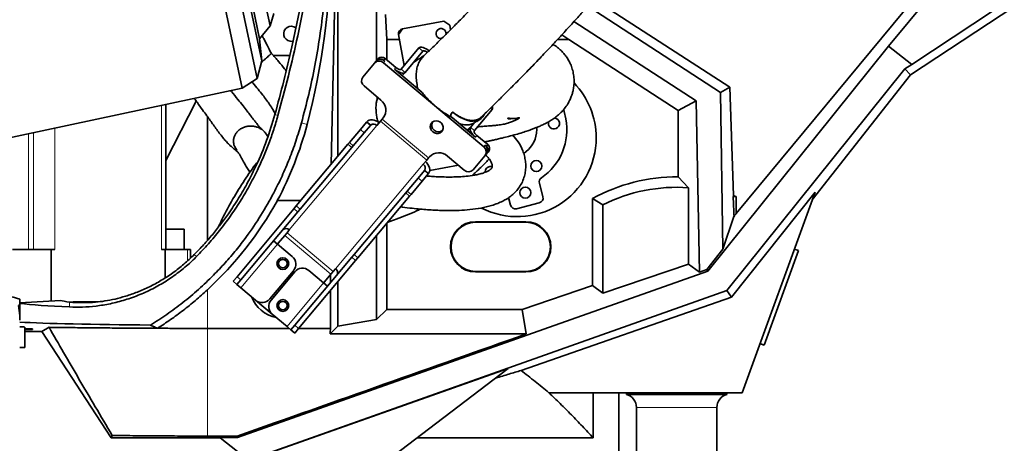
# Model space of a CAD drawing. Header units: millimetres. Extents: x 0 to 11920, y 0 to 8400.
# Tile 16 of 66: x 2032 to 2620, y 5241 to 5494. Entities that reach past the tile are written whole.
import ezdxf

# ---------------------------------------------------------------- set-up
doc = ezdxf.new("R2010")
doc.units = ezdxf.units.MM
doc.header["$LTSCALE"] = 20
doc.styles.add('SLDTEXTSTYLE0', font='TXT', dxfattribs={"width": 0.605})
doc.dimstyles.new('SLDDIMSTYLE1', dxfattribs={"dimtxt": 70, "dimasz": 70, "dimexe": 0, "dimexo": 0.0625, "dimgap": 17.5, "dimtad": 1, "dimdec": 0, "dimrnd": 1e-09, "dimzin": 12, "dimdsep": 46, "dimtxsty": 'SLDTEXTSTYLE0', "dimsah": 1, "dimcen": 0.09, "dimadec": 0, "dimazin": 3, "dimtfac": 1, "dimtofl": 0, "dimtmove": 0, "dimatfit": 3, "dimfxl": 1, "dimfrac": 2, "dimtolj": 1, "dimtzin": 12, "dimarcsym": 0})
doc.dimstyles.new('SLDDIMSTYLE2', dxfattribs={"dimtxt": 0.18, "dimasz": 70, "dimexe": 0, "dimexo": 0.0625, "dimgap": 0, "dimtad": 0, "dimtih": 1, "dimtoh": 1, "dimdec": 0, "dimrnd": 1e-09, "dimzin": 0, "dimdsep": 46, "dimtxsty": 'Standard', "dimsah": 1, "dimcen": 0.09, "dimadec": 0, "dimazin": 0, "dimtfac": 70, "dimtdec": 0, "dimtofl": 0, "dimtmove": 0, "dimatfit": 3, "dimfxl": 1, "dimfrac": 2, "dimtolj": 1, "dimtzin": 0, "dimarcsym": 0})

# ---------------------------------------------------------------- blocks, each defined once
blk = doc.blocks.new('_D_4')
at = {"color": 7, "linetype": 'Continuous', "lineweight": 0}
for p, q in [((2254.17, 7210.65), (1276, 7210.65)), ((1306, 7210.65), (1306, 4910.26)), ((1784.57, 4910.26), (1276, 4910.26))]:
    blk.add_line(p, q, dxfattribs=at)
at = {"color": 7, "linetype": 'Continuous', "lineweight": 18}
for points in [[(1306, 7210.65), (1296, 7140.65), (1316, 7140.65)], [(1306, 4910.26), (1316, 4980.26), (1296, 4980.26)]]:
    blk.add_solid(points, dxfattribs=at)
at = {"color": 7, "linetype": 'Continuous', "lineweight": 18, "insert": (1215.76, 5953.51), "char_height": 70, "attachment_point": 1, "rotation": 90, "style": 'SLDTEXTSTYLE0'}
blk.add_mtext('2300', dxfattribs=at)

msp = doc.modelspace()

# ---------------------------------------------------------------- linework, layer by layer
at = {"color": 7, "linetype": 'Continuous', "lineweight": 35}
for p, q in [((2094.25, 5785.42), (2164.94, 5452.85)), ((2104.86, 5783.74), (2173.96, 5458.71)), ((2111.63, 5775.39), (2176.74, 5469.09)), ((2115.74, 5762.73), (2175.35, 5482.33)), ((2124.56, 5758.24), (2181.57, 5490.02)), ((2614.83, 5565.35), (2459.69, 5378.22)), ((2619.67, 5561.33), (2550.54, 5477.95)), ((2674.78, 5534.41), (2563.61, 5460.83)), ((2662.92, 5532.16), (2564.48, 5467)), ((2218.03, 5407.44), (2220.16, 5507.94)), ((2222.08, 5506.02), (2222.08, 5412.26)), ((2374.91, 5505.99), (2455.85, 5453.39)), ((2245.07, 5502.15), (2245.07, 5469.23)), ((2450.29, 5450.24), (2371.23, 5501.84)), ((2181.57, 5490.02), (2183.75, 5497.36)), ((2251.16, 5481.87), (2250.37, 5496.85)), ((2175.35, 5482.33), (2181.57, 5490.02)), ((2260.67, 5488.28), (2258.27, 5484.79)), ((2260.67, 5488.28), (2285.25, 5492.84)), ((2288.75, 5490.43), (2285.25, 5492.84)), ((2288.75, 5490.43), (2289.25, 5487.72)), ((2362.89, 5492.56), (2435.79, 5445.35)), ((2176.74, 5469.09), (2175.35, 5482.33)), ((2251.16, 5481.87), (2251.16, 5469.81)), ((2258.81, 5481.87), (2251.16, 5481.87)), ((2261.67, 5466.45), (2258.27, 5484.79)), ((2359.76, 5481.87), (2353.05, 5481.87)), ((2355.68, 5484.7), (2359.76, 5481.87)), ((2424.97, 5439.48), (2359.76, 5481.87)), ((2270.39, 5476.84), (2259.8, 5464.21)), ((2550.54, 5477.95), (2442.83, 5343.74)), ((2550.54, 5477.95), (2564.48, 5467)), ((2193.32, 5472.31), (2183.37, 5472.4)), ((2245.31, 5469.51), (2246.13, 5470.48)), ((2256.68, 5465.17), (2250.17, 5470.64)), ((2272.69, 5474.91), (2262.09, 5462.29)), ((2173.96, 5458.71), (2176.74, 5469.09)), ((2176.79, 5468.56), (2176.53, 5468.32)), ((2236.92, 5459.51), (2243.91, 5467.84)), ((2243.91, 5467.84), (2244.73, 5468.82)), ((2245.31, 5469.51), (2244.73, 5468.82)), ((2279.7, 5442.55), (2249.31, 5468.05)), ((2250.12, 5469.02), (2249.36, 5469.66)), ((2272.14, 5450.55), (2255.87, 5464.2)), ((2560.38, 5464.34), (2454.2, 5332.13)), ((2564.48, 5467), (2560.38, 5464.34)), ((2563.61, 5460.83), (2560.38, 5464.34)), ((2164.94, 5452.85), (2173.96, 5458.71)), ((2262.09, 5462.29), (2260.46, 5460.34)), ((2563.61, 5460.83), (2505.03, 5386.29)), ((1945.18, 5406.14), (2164.94, 5452.85)), ((2237.66, 5454.17), (2247.62, 5445.81)), ((2450.29, 5450.24), (2455.85, 5453.39)), ((2455.85, 5453.39), (2458.1, 5388.85)), ((2451.72, 5356.86), (2450.29, 5450.24)), ((2119.39, 5409.67), (2137.5, 5445.16)), ((2119.39, 5356.76), (2119.39, 5443.17)), ((2281.11, 5441.36), (2279.7, 5442.55)), ((2309.06, 5417.91), (2281.11, 5441.36)), ((2435.79, 5445.35), (2424.97, 5439.48)), ((2435.79, 5445.35), (2437.79, 5343.21)), ((2144.17, 5435.95), (2144.17, 5362.1)), ((2247.44, 5433.15), (2248.53, 5434.46)), ((2248.53, 5434.46), (2249.08, 5435.11)), ((2290.26, 5435.34), (2289.51, 5435.75)), ((2304.13, 5423.71), (2290.26, 5435.34)), ((2303.46, 5427.58), (2314.06, 5440.2)), ((2424.97, 5439.48), (2424.97, 5399.95)), ((2235.45, 5428.2), (2239.16, 5432.62)), ((2241.46, 5430.69), (2237.75, 5426.27)), ((2239.16, 5432.62), (2239.34, 5432.84)), ((2241.46, 5430.69), (2241.64, 5430.91)), ((2247.44, 5433.15), (2245.3, 5430.61)), ((2299.26, 5427.79), (2301.47, 5429.89)), ((2301.16, 5429.5), (2299.53, 5427.56)), ((2301.16, 5429.5), (2303.64, 5432.46)), ((2304.91, 5433.12), (2303.64, 5432.46)), ((2304.94, 5433.07), (2306.89, 5434.33)), ((2180.25, 5424.04), (2179.47, 5425.2)), ((2228.9, 5420.39), (2235.45, 5428.2)), ((2231.2, 5418.46), (2237.75, 5426.27)), ((2300.22, 5428.52), (2300.23, 5428.5)), ((2311.46, 5419.21), (2304.94, 5424.68)), ((2161.73, 5415.81), (2160.25, 5418.3)), ((2197.2, 5382.62), (2228.06, 5419.4)), ((2199.5, 5380.69), (2230.36, 5417.47)), ((2228.06, 5419.4), (2228.9, 5420.39)), ((2231.2, 5418.46), (2230.36, 5417.47)), ((2310.64, 5418.24), (2309.87, 5418.88)), ((2276.11, 5411.32), (2275.01, 5410.01)), ((2276.66, 5411.97), (2276.11, 5411.32)), ((2287.45, 5412.38), (2297.41, 5404.03)), ((2302.8, 5404.23), (2309.79, 5412.56)), ((2310.61, 5413.54), (2309.79, 5412.56)), ((2311.19, 5414.23), (2310.61, 5413.54)), ((2312.01, 5415.2), (2311.19, 5414.23)), ((2272.88, 5407.46), (2275.01, 5410.01)), ((2293.9, 5406.97), (2276.84, 5403.81)), ((2263.37, 5391.47), (2269.92, 5399.28)), ((2269.92, 5399.28), (2273.63, 5403.7)), ((2275.93, 5401.77), (2272.22, 5397.35)), ((2273.63, 5403.7), (2273.81, 5403.91)), ((2275.93, 5401.77), (2276.11, 5401.98)), ((2309.87, 5403.28), (2309.84, 5402.73)), ((2431.16, 5393.52), (2424.97, 5399.95)), ((2265.67, 5389.54), (2272.22, 5397.35)), ((2344.36, 5388.16), (2342.29, 5396.19)), ((2431.16, 5347.97), (2431.16, 5393.52)), ((2231.67, 5353.69), (2262.54, 5390.47)), ((2233.97, 5351.76), (2264.83, 5388.54)), ((2262.54, 5390.47), (2263.37, 5391.47)), ((2265.67, 5389.54), (2264.83, 5388.54)), ((2323.86, 5387.58), (2325, 5383.15)), ((2456.96, 5328.31), (2506.72, 5390.92)), ((2457.92, 5388.26), (2459.69, 5388.26)), ((2459.69, 5388.26), (2459.69, 5378.22)), ((2506.72, 5390.92), (2463.17, 5271.26)), ((2185.89, 5385.81), (2199.88, 5385.81)), ((2195.82, 5380.97), (2197.2, 5382.62)), ((2328.66, 5381), (2342.21, 5384.51)), ((2380.16, 5383.33), (2373.97, 5387.06)), ((2373.97, 5335.14), (2373.97, 5387.06)), ((2380.16, 5383.33), (2380.16, 5330.7)), ((2161.83, 5340.47), (2195.82, 5380.97)), ((2164.13, 5338.54), (2198.12, 5379.04)), ((2199.5, 5380.69), (2198.12, 5379.04)), ((2458.38, 5376.39), (2451.72, 5356.86)), ((2251.16, 5372.25), (2251.16, 5320.95)), ((2334.17, 5373.26), (2304.17, 5373.26)), ((2334.17, 5372.89), (2304.17, 5372.89)), ((2119.39, 5368.76), (2121.29, 5368.76)), ((2121.29, 5368.76), (2130.29, 5368.76)), ((2130.29, 5356.76), (2130.29, 5368.76)), ((2186.49, 5360.52), (2190.3, 5365.06)), ((2190.3, 5365.06), (2191.67, 5366.69)), ((2193.03, 5368.31), (2191.67, 5366.69)), ((2245.07, 5364.99), (2245.07, 5314.86)), ((2185.96, 5359.89), (2183.66, 5361.81)), ((2185.96, 5359.89), (2194.77, 5352.49)), ((2027.79, 5356.76), (2050.99, 5356.76)), ((2050.99, 5356.76), (2050.99, 5325.91)), ((2050.99, 5356.76), (2053.11, 5356.76)), ((2116.75, 5356.76), (2118.87, 5356.76)), ((2118.87, 5356.76), (2118.87, 5339.73)), ((2118.87, 5356.76), (2132.27, 5356.76)), ((2132.27, 5356.76), (2134.01, 5356.76)), ((2134.01, 5351.51), (2134.01, 5356.76)), ((2230.29, 5352.05), (2231.67, 5353.69)), ((2451.72, 5356.86), (2442.13, 5344.76)), ((2496.84, 5356.06), (2476.31, 5299.68)), ((2496.84, 5356.06), (2494.36, 5356.97)), ((2196.3, 5311.54), (2230.29, 5352.05)), ((2198.6, 5309.61), (2232.59, 5350.12)), ((2233.97, 5351.76), (2232.59, 5350.12)), ((2380.16, 5330.7), (2431.16, 5347.97)), ((2437.79, 5343.21), (2431.16, 5347.97)), ((2159.51, 5337.7), (2161.83, 5340.47)), ((2162.17, 5244.52), (2442.83, 5343.74)), ((2195.51, 5344.04), (2181.37, 5327.19)), ((2196.28, 5343.4), (2182.13, 5326.55)), ((2213.54, 5336.75), (2204.73, 5344.14)), ((2217.88, 5341.92), (2214.07, 5337.38)), ((2217.57, 5336.89), (2217.57, 5341.56)), ((2219.25, 5343.55), (2217.88, 5341.92)), ((2219.25, 5343.55), (2220.61, 5345.17)), ((2304.17, 5343.62), (2334.17, 5343.62)), ((2304.17, 5343.26), (2334.17, 5343.26)), ((2437.79, 5343.21), (2442.13, 5344.76)), ((2442.83, 5343.74), (2442.13, 5344.76)), ((2161.81, 5335.77), (2159.51, 5337.7)), ((2164.13, 5338.54), (2161.81, 5335.77)), ((2161.81, 5335.77), (2164.11, 5333.84)), ((2215.84, 5334.82), (2213.54, 5336.75)), ((2222.08, 5337.59), (2222.08, 5310.99)), ((2373.97, 5335.14), (2332.05, 5320.95)), ((2380.16, 5330.7), (2373.97, 5335.14)), ((2172.92, 5326.45), (2164.11, 5333.84)), ((2454.2, 5332.13), (2168.71, 5231.11)), ((2217.57, 5309.63), (2217.57, 5332.22)), ((2456.96, 5328.31), (2454.2, 5332.13)), ((2032.17, 5327.12), (2027.6, 5328.39)), ((2032.17, 5323.64), (2031.47, 5323.31)), ((2031.47, 5323.31), (2032.17, 5317.41)), ((2032.17, 5323.64), (2032.17, 5327.12)), ((2056.46, 5326.2), (2032.17, 5324.92)), ((2032.17, 5323.64), (2032.17, 5317.41)), ((2064.14, 5325.47), (2061.95, 5325.34)), ((2078.94, 5325.47), (2064.14, 5325.47)), ((2182.87, 5318.09), (2172.92, 5326.45)), ((2331.29, 5284.47), (2456.96, 5328.31)), ((2032.17, 5314.62), (2032.17, 5317.41)), ((2182.87, 5318.09), (2191.68, 5310.7)), ((2251.16, 5320.95), (2245.07, 5314.86)), ((2332.05, 5320.95), (2251.16, 5320.95)), ((2332.05, 5320.95), (2334.45, 5306.35)), ((2193.98, 5308.77), (2196.3, 5311.54)), ((2245.07, 5314.86), (2222.08, 5310.99)), ((2035.17, 5309.28), (2035.17, 5310.3)), ((2039.89, 5309.28), (2035.17, 5309.28)), ((2035.17, 5309.02), (2035.17, 5309.28)), ((2035.17, 5307.84), (2035.17, 5309.02)), ((2039.74, 5309.02), (2035.17, 5309.02)), ((2035.17, 5307.84), (2035.17, 5298.26)), ((2035.17, 5307.84), (2045.47, 5307.84)), ((2045.47, 5307.84), (2049.7, 5310.28)), ((2086.66, 5244.42), (2045.47, 5307.84)), ((2144.17, 5309.63), (2192.96, 5309.63)), ((2191.68, 5310.7), (2193.98, 5308.77)), ((2196.28, 5306.84), (2193.98, 5308.77)), ((2198.6, 5309.61), (2196.28, 5306.84)), ((2198.62, 5309.63), (2217.57, 5309.63)), ((2222.08, 5310.99), (2217.43, 5306.35)), ((2334.45, 5306.35), (2217.43, 5306.35)), ((2473.84, 5300.58), (2476.31, 5299.68)), ((2032.17, 5298.26), (2035.17, 5298.26)), ((2323.6, 5285.69), (2167.38, 5230.4)), ((2208.59, 5198.26), (2323.6, 5285.69)), ((2374.32, 5271.26), (2347.9, 5271.26)), ((2374.32, 5244.33), (2374.32, 5271.26)), ((2463.17, 5271.26), (2374.32, 5271.26)), ((2389.67, 5271.26), (2389.67, 5198.26)), ((2394.22, 5271.26), (2394.22, 5270.26)), ((2454.12, 5270.26), (2394.22, 5270.26)), ((2454.12, 5270.26), (2454.12, 5271.26)), ((2400.17, 5262.52), (2400.17, 5195.26)), ((2448.17, 5195.26), (2448.17, 5262.52)), ((2087.4, 5245.79), (2086.66, 5244.42)), ((2086.66, 5244.42), (2151.77, 5244.42)), ((2162.02, 5245.43), (2144.17, 5245.43)), ((2151.77, 5244.42), (2162.17, 5244.52)), ((2151.77, 5244.42), (2168.71, 5231.11)), ((2162.02, 5245.43), (2162.17, 5244.52)), ((2374.32, 5244.33), (2269.19, 5244.33))]:
    msp.add_line(p, q, dxfattribs=at)
at = {"color": 8, "linetype": 'Continuous', "lineweight": 18}
for p, q in [((2272.69, 5474.91), (2270.39, 5476.84)), ((2250.17, 5470.64), (2249.36, 5469.66)), ((2250.12, 5469.02), (2249.31, 5468.05)), ((2255.87, 5464.2), (2256.68, 5465.17)), ((2259.8, 5464.21), (2262.09, 5462.29)), ((2116.75, 5442.61), (2116.75, 5356.76)), ((2314.06, 5440.2), (2313.09, 5441.01)), ((2186.26, 5436.57), (2184.44, 5437.09)), ((2276.11, 5411.32), (2248.53, 5434.46)), ((2053.11, 5429.08), (2053.11, 5356.76)), ((2193.03, 5368.31), (2245.3, 5430.61)), ((2200.27, 5432.16), (2203.65, 5431.2)), ((2239.16, 5432.62), (2241.46, 5430.69)), ((2241.64, 5430.91), (2239.34, 5432.84)), ((2275.01, 5410.01), (2247.44, 5433.15)), ((2301.16, 5429.5), (2303.46, 5427.58)), ((2037.44, 5356.76), (2037.44, 5425.75)), ((2040.38, 5426.38), (2040.38, 5356.76)), ((2237.75, 5426.27), (2235.45, 5428.2)), ((2304.94, 5424.68), (2304.13, 5423.71)), ((2230.36, 5417.47), (2228.06, 5419.4)), ((2228.9, 5420.39), (2231.2, 5418.46)), ((2309.06, 5417.91), (2309.87, 5418.88)), ((2310.64, 5418.24), (2311.46, 5419.21)), ((2272.88, 5407.46), (2220.61, 5345.17)), ((2272.22, 5397.35), (2269.92, 5399.28)), ((2273.63, 5403.7), (2275.93, 5401.77)), ((2273.81, 5403.91), (2276.11, 5401.98)), ((2264.83, 5388.54), (2262.54, 5390.47)), ((2263.37, 5391.47), (2265.67, 5389.54)), ((2197.2, 5382.62), (2199.5, 5380.69)), ((2198.12, 5379.04), (2195.82, 5380.97)), ((2304.17, 5372.89), (2304.17, 5373.26)), ((2334.17, 5372.89), (2334.17, 5373.26)), ((2217.88, 5341.92), (2190.3, 5365.06)), ((2219.25, 5343.55), (2191.67, 5366.69)), ((2164.11, 5333.84), (2185.96, 5359.89)), ((2132.27, 5356.76), (2132.27, 5349.9)), ((2137.64, 5352.43), (2136.37, 5353.69)), ((2231.67, 5353.69), (2233.97, 5351.76)), ((2232.59, 5350.12), (2230.29, 5352.05)), ((2161.83, 5340.47), (2164.13, 5338.54)), ((2304.17, 5343.62), (2304.17, 5343.26)), ((2334.17, 5343.62), (2334.17, 5343.26)), ((2213.54, 5336.75), (2191.68, 5310.7)), ((2144.17, 5332.61), (2144.17, 5309.63)), ((2061.87, 5322.4), (2061.87, 5325.35)), ((2196.3, 5311.54), (2198.6, 5309.61)), ((2144.17, 5245.43), (2144.17, 5309.63)), ((2448.17, 5262.52), (2400.17, 5262.52))]:
    msp.add_line(p, q, dxfattribs=at)
at = {"color": 7, "linetype": 'Continuous', "lineweight": 35, "flags": 128}
for points in [[(2276.62, 5474.93), (2275.69, 5475.64), (2274.73, 5476.25), (2273.79, 5476.74), (2272.89, 5477.08), (2272.07, 5477.27), (2271.36, 5477.29), (2270.8, 5477.15), (2270.39, 5476.84)], [(2275.48, 5474.21), (2275.34, 5474.31), (2274.86, 5474.62), (2274.39, 5474.86), (2273.94, 5475.03), (2273.53, 5475.13), (2273.18, 5475.14), (2272.89, 5475.06), (2272.69, 5474.91)], [(2262.09, 5462.29), (2261.69, 5461.98), (2261.12, 5461.84), (2260.41, 5461.86), (2259.6, 5462.04), (2258.7, 5462.39), (2257.75, 5462.87), (2256.8, 5463.49), (2255.87, 5464.2)], [(2259.8, 5464.21), (2259.59, 5464.06), (2259.31, 5463.99), (2258.96, 5464), (2258.55, 5464.09), (2258.1, 5464.26), (2257.62, 5464.51), (2257.15, 5464.81), (2256.68, 5465.17)], [(2309.62, 5437.52), (2309.51, 5437.3), (2308.59, 5435.87), (2307.43, 5434.72), (2306.07, 5433.87), (2304.52, 5433.35), (2302.8, 5433.15), (2300.95, 5433.29), (2298.98, 5433.75), (2296.92, 5434.53), (2294.81, 5435.62), (2292.68, 5437), (2290.56, 5438.66)], [(2358.08, 5434.63), (2357.1, 5438.88), (2356.77, 5440.01)], [(2246.66, 5432.23), (2245.72, 5432.92), (2244.7, 5433.46), (2243.65, 5433.83), (2242.62, 5434.01), (2241.63, 5433.99), (2240.73, 5433.79), (2239.96, 5433.4), (2239.34, 5432.84)], [(2278.69, 5426.83), (2279.69, 5426.2), (2280.82, 5425.87), (2281.96, 5425.87), (2283.02, 5426.2), (2283.9, 5426.84), (2284.52, 5427.72), (2284.84, 5428.77), (2284.81, 5429.9), (2284.45, 5431), (2283.78, 5431.97), (2282.87, 5432.74), (2281.79, 5433.23), (2280.64, 5433.4), (2279.53, 5433.23), (2278.55, 5432.74), (2277.79, 5431.97), (2277.31, 5430.99), (2277.17, 5429.89), (2277.37, 5428.76), (2277.89, 5427.72), (2278.69, 5426.83)], [(2300.11, 5428.24), (2300.22, 5428.47), (2300.25, 5428.7)], [(2304.13, 5423.71), (2303.26, 5424.49), (2302.49, 5425.33), (2301.85, 5426.18), (2301.36, 5427), (2301.03, 5427.78), (2300.89, 5428.47), (2300.93, 5429.05), (2301.16, 5429.5)], [(2340.52, 5426.04), (2340.66, 5428.52), (2340.63, 5429.39)], [(2304.94, 5424.68), (2304.51, 5425.07), (2304.13, 5425.49), (2303.8, 5425.91), (2303.56, 5426.32), (2303.4, 5426.71), (2303.32, 5427.06), (2303.35, 5427.35), (2303.46, 5427.58)], [(2276.11, 5401.98), (2276.56, 5402.69), (2276.81, 5403.52), (2276.85, 5404.44), (2276.69, 5405.41), (2276.34, 5406.4), (2275.79, 5407.37), (2275.09, 5408.27), (2274.24, 5409.09)]]:
    msp.add_lwpolyline(points, dxfattribs=at)
at = {"color": 7, "linetype": 'Continuous', "lineweight": 35}
for centre, radius in [((2340.41, 5406.44), 3.3), ((2333.84, 5390.61), 3.3), ((2189.17, 5348.26), 3.5), ((2189.17, 5348.26), 2.5), ((2189.17, 5323.26), 3.5), ((2189.17, 5323.26), 2.5)]:
    msp.add_circle(centre, radius, dxfattribs=at)
for centre, radius, start, end in [((2194.17, 5485.26), 4.5, 52.28075, 261.45901), ((2261.22, 5485.33), 3, 100.5, 190.5), ((2283.58, 5485.41), 3, 352.32665, 280.5), ((2194.17, 5485.26), 4.5, 261.45901, 284.60107), ((2247.53, 5466.21), 3.83, 47.32466, 137.04786), ((2247.41, 5467.55), 2.87, 47.32466, 137.04786), ((2248.23, 5468.53), 2.87, 47.32466, 137.04786), ((2246.71, 5465.24), 3.83, 47.32466, 137.04786), ((2239.98, 5457.21), 3.83, 142.95214, 232.67534), ((2329.17, 5423.26), 47, 0, 44.0932), ((2242.97, 5439.72), 7.65, 322.95214, 52.67534), ((2312.35, 5441.2), 1.98, 329.64157, 22.09323), ((2323.67, 5428.26), 35, 304.50519, 10.5), ((2350.93, 5431.85), 3.3, 292.5, 84.48127), ((2243.31, 5428.81), 2.68, 41.95053, 128.57825), ((2282.06, 5430.85), 4.06, 154.08467, 305.91533), ((2350.93, 5431.85), 3.3, 161.38352, 292.5), ((2329.17, 5423.26), 47, 242.92278, 0), ((2323.67, 5428.26), 17, 302.82054, 352.5), ((2306.74, 5414.87), 3.83, 322.95214, 52.67534), ((2307.55, 5415.84), 3.83, 322.95214, 52.67534), ((2308.9, 5415.96), 2.87, 322.95214, 52.67534), ((2309.72, 5416.93), 2.87, 322.95214, 52.67534), ((2282.26, 5406.76), 7.65, 47.32466, 137.04786), ((2271.46, 5405.19), 2.68, 331.42175, 58.04947), ((2313.14, 5402.85), 3.3, 73.09075, 172.5), ((2300, 5406.84), 3.83, 227.32466, 317.04786), ((2345.19, 5396.94), 3, 124.50519, 194.5), ((2424.17, 5295.76), 104.19, 89.55593, 118.79835), ((2424.17, 5295.76), 98.01, 85.9093, 116.6813), ((2341.46, 5387.41), 3, 284.5, 14.5), ((2464.26, 5386.58), 6.57, 159.77158, 165.19733), ((2424.17, 5295.76), 99.08, 68.99233, 69.97004), ((1998.55, 5489.79), 214.27, 312.81294, 330.9683), ((2327.91, 5383.91), 3, 194.5, 284.5), ((2304.17, 5358.26), 15, 90, 270), ((2304.17, 5358.26), 14.63, 90, 270), ((2334.17, 5358.26), 15, 270, 90), ((2334.17, 5358.26), 14.63, 270, 90), ((2191.04, 5366.52), 2.68, 41.95053, 128.57825), ((2188.03, 5359.24), 2, 140, 164.4698), ((2190.91, 5347.9), 6, 320, 50), ((2200.87, 5339.54), 6, 50, 140), ((2219.19, 5342.9), 2.68, 331.42175, 58.04947), ((2212.54, 5338.67), 2, 295.5302, 320), ((2189.17, 5335.76), 20, 201.49528, 258.50472), ((2176.77, 5331.04), 6, 230, 320), ((2186.73, 5322.69), 6, 140, 230), ((2012.17, 5325.26), 32, 329.51353, 330.0561), ((2392.17, 5262.52), 8, 0, 75.15233), ((2456.17, 5262.52), 8, 104.84767, 180)]:
    msp.add_arc(centre, radius, start, end, dxfattribs=at)
for centre, major_axis, ratio, start_param, end_param in [((1795.67, 5538.82), (0, 422.03), 0.999776, 4.454533, 4.708781), ((1998.55, 5485.3), (0, 212.16), 0.999776, 4.224301, 4.454533), ((2424.17, 6380.97), (-37.95, 1089.67), 0.001824, 2.716478, 2.743704), ((2424.17, 5336.48), (37.97, 45.92), 0.033394, 5.792599, 5.879621), ((2144.17, 5327.26), (124, 0), 0.052408, 3.585161, 3.986696), ((2144.17, 5327.26), (90, 0), 0.052408, 3.368113, 3.558445), ((2144.17, 5314.76), (124, 0), 0.026186, 3.585161, 4.434832), ((2003.67, 5310.3), (31.5, 0), 0.026186, 0, 0.439976), ((151.01, 4614.34), (3243.7, 1094.92), 0.016761, 5.37543, 5.445156), ((2261.99, 4614.34), (0, 1096.27), 0.052408, 0.883783, 0.887644)]:
    msp.add_ellipse(centre, major_axis=major_axis, ratio=ratio, start_param=start_param, end_param=end_param, dxfattribs=at)
for points, knots in [([(2495.93, 5767), (2494.85, 5765.03), (2491.18, 5758.35), (2484.85, 5747.33), (2477.1, 5734.01), (2469.5, 5721.19), (2462.06, 5708.83), (2454.37, 5696.25), (2446.44, 5683.49), (2438.26, 5670.61), (2430.25, 5658.34), (2422.35, 5646.62), (2414.53, 5635.47), (2406.86, 5624.93), (2399.49, 5615.1), (2392.48, 5605.96), (2385.88, 5597.5), (2379.76, 5589.72), (2374.2, 5582.75), (2369.3, 5576.68), (2365.13, 5571.57), (2361.69, 5567.39), (2359.16, 5564.34), (2357.42, 5562.26), (2356.3, 5560.92), (2355.21, 5559.63), (2353.88, 5558.06), (2352.08, 5555.93), (2349.7, 5553.14), (2346.66, 5549.61), (2342.89, 5545.26), (2338.38, 5540.11), (2333.12, 5534.18), (2327.11, 5527.51), (2321, 5520.83), (2314.9, 5514.26), (2308.92, 5507.91), (2302.52, 5501.21), (2296.2, 5494.72), (2290, 5488.45), (2283.98, 5482.46), (2278.21, 5476.8), (2274.54, 5473.28), (2272.9, 5471.7)], [0, 0, 0, 0, 0.01764, 0.059851, 0.10124, 0.141698, 0.181075, 0.219228, 0.262454, 0.303667, 0.3428, 0.379862, 0.415613, 0.449339, 0.481044, 0.510704, 0.538301, 0.563875, 0.587047, 0.606991, 0.62389, 0.637785, 0.648703, 0.654335, 0.658653, 0.66218, 0.66736, 0.674502, 0.683718, 0.695715, 0.710617, 0.72843, 0.749174, 0.772888, 0.799644, 0.821789, 0.845805, 0.871811, 0.899962, 0.92416, 0.949979, 0.977565, 1, 1, 1, 1]), ([(2307.51, 5435.63), (2309.16, 5437.21), (2312.9, 5440.81), (2318.82, 5446.61), (2325.06, 5452.81), (2331.5, 5459.31), (2338.08, 5466.06), (2344.76, 5473.04), (2351.01, 5479.66), (2357.06, 5486.18), (2362.88, 5492.53), (2368.4, 5498.65), (2373.36, 5504.21), (2377.74, 5509.19), (2381.55, 5513.56), (2384.8, 5517.32), (2387.6, 5520.58), (2389.95, 5523.33), (2391.88, 5525.59), (2393.29, 5527.26), (2394.44, 5528.62), (2395.61, 5530.01), (2397.41, 5532.14), (2400.04, 5535.29), (2403.65, 5539.63), (2408.02, 5544.95), (2413.15, 5551.27), (2418.96, 5558.53), (2425.29, 5566.62), (2432.01, 5575.39), (2439.05, 5584.8), (2446.39, 5594.79), (2454.06, 5605.38), (2462.1, 5616.58), (2470.57, 5628.51), (2479.44, 5641.29), (2488.64, 5654.96), (2498.06, 5669.56), (2507.55, 5685.02), (2517, 5701.32), (2526.3, 5718.46), (2534.14, 5733.79), (2538.68, 5743.43), (2540.41, 5747.07)], [0, 0, 0, 0, 0.021371, 0.048489, 0.073929, 0.097822, 0.12568, 0.151466, 0.175311, 0.197316, 0.220306, 0.241071, 0.25967, 0.276141, 0.290505, 0.302773, 0.312948, 0.322259, 0.3295, 0.334818, 0.338407, 0.342628, 0.348177, 0.358999, 0.372836, 0.389708, 0.409639, 0.43273, 0.458139, 0.485444, 0.514705, 0.546001, 0.578764, 0.613548, 0.650346, 0.689143, 0.730764, 0.774407, 0.820038, 0.867625, 0.917153, 0.968622, 1, 1, 1, 1]), ([(2200.27, 5432.16), (2201.77, 5437.81), (2204.77, 5449.11), (2208.37, 5466.29), (2211.36, 5483.73), (2213.61, 5501.43), (2215.19, 5519.35), (2215.62, 5531.34), (2215.84, 5537.34)], [0, 0, 0, 0, 0.165124, 0.330319, 0.495431, 0.663594, 0.831851, 1, 1, 1, 1]), ([(2204.21, 5527.65), (2203.09, 5520.88), (2200.31, 5504.06), (2195.35, 5480.61), (2189.84, 5457.2), (2186.24, 5443.79), (2184.44, 5437.09)], [0, 0, 0, 0, 0.2221145, 0.5515006, 0.7756823, 1, 1, 1, 1]), ([(2186.26, 5436.57), (2188.38, 5444.45), (2192.63, 5460.21), (2198.17, 5484.04), (2202.64, 5506.05), (2205.37, 5520.77), (2206.43, 5527.49), (2206.53, 5528.15)], [0, 0, 0, 0, 0.260789, 0.521631, 0.782423, 0.978864, 1, 1, 1, 1]), ([(2182.34, 5473.56), (2181.49, 5475.22), (2179.97, 5478.17), (2178.14, 5481.72), (2177.15, 5483.6), (2176.84, 5484.18)], [0, 0, 0, 0, 0.469302, 0.837811, 1, 1, 1, 1]), ([(2309.54, 5420.82), (2310.08, 5420.93), (2311.22, 5421.17), (2312.98, 5421.55), (2314.99, 5421.99), (2317.33, 5422.51), (2320.38, 5423.23), (2324.08, 5424.14), (2328.19, 5425.24), (2332.02, 5426.37), (2335.23, 5427.41), (2337.78, 5428.32), (2339.84, 5429.12), (2341.73, 5429.9), (2343.88, 5430.84), (2346.27, 5432.01), (2348.6, 5433.3), (2350.68, 5434.63), (2352.66, 5436.09), (2354.67, 5437.83), (2356.77, 5440.04), (2358.72, 5442.66), (2360.23, 5445.3), (2361.25, 5447.62), (2361.97, 5449.78), (2362.54, 5452.08), (2362.95, 5454.91), (2363.02, 5458.24), (2362.6, 5461.73), (2361.75, 5464.99), (2360.59, 5467.86), (2359.24, 5470.35), (2357.75, 5472.5), (2356.07, 5474.47), (2354.11, 5476.33), (2352.17, 5477.88), (2350.83, 5478.68), (2350.34, 5478.97)], [0, 0, 0, 0, 0.0155257, 0.033427, 0.0514481, 0.0747618, 0.1026539, 0.1427929, 0.1874554, 0.2320711, 0.2696598, 0.3011323, 0.3273413, 0.3496716, 0.3769582, 0.4118442, 0.4475547, 0.4774049, 0.5025713, 0.529508, 0.5605773, 0.5953265, 0.6260826, 0.6508751, 0.6697484, 0.6912181, 0.7182384, 0.7511187, 0.7858455, 0.8179297, 0.8471612, 0.8743695, 0.8997029, 0.9237613, 0.9509668, 0.9819692, 1, 1, 1, 1]), ([(2180.49, 5471.9), (2180.15, 5471.59), (2179.48, 5470.98), (2178.22, 5469.84), (2177.27, 5468.98), (2176.79, 5468.56)], [0, 0, 0, 0, 0.3340618, 0.6673106, 1, 1, 1, 1]), ([(2181.92, 5473.19), (2181.92, 5473.19), (2181.76, 5473.05), (2181.38, 5472.7), (2180.79, 5472.17), (2180.49, 5471.9)], [0, 0, 0, 0, 0.000004, 0.499979, 1, 1, 1, 1]), ([(2182.31, 5473.55), (2182.31, 5473.54), (2182.3, 5473.53), (2182.05, 5473.31), (2181.92, 5473.19)], [0, 0, 0, 0, 0.444846, 1, 1, 1, 1]), ([(2191.17, 5463.25), (2190.87, 5463.63), (2189.46, 5465.42), (2186.54, 5468.84), (2183.87, 5471.92), (2182.34, 5473.56), (2182.29, 5473.6)], [0, 0, 0, 0, 0.113421, 0.530587, 0.987044, 1, 1, 1, 1]), ([(2273.6, 5472.37), (2272.67, 5471.78), (2270.51, 5470.4), (2268.36, 5469.04), (2267.28, 5468.37), (2267.09, 5468.24)], [0, 0, 0, 0, 0.38317, 0.887543, 1, 1, 1, 1]), ([(2272.92, 5471.68), (2272.33, 5471.06), (2271.09, 5469.76), (2269.81, 5467.16), (2268.98, 5464.1), (2268.68, 5460.71), (2268.9, 5457), (2269.35, 5454.28), (2269.68, 5452.75), (2269.71, 5452.58)], [0, 0, 0, 0, 0.1513186, 0.3186992, 0.4813926, 0.6487789, 0.8118991, 0.9798554, 1, 1, 1, 1]), ([(2170.69, 5456.59), (2170.87, 5456.38), (2172.21, 5454.89), (2174.39, 5452.27), (2177.13, 5448.87), (2179.39, 5445.87), (2181.48, 5442.91), (2183.27, 5440.16), (2184.2, 5438.47), (2184.61, 5437.73)], [0, 0, 0, 0, 0.028485, 0.211212, 0.378675, 0.531693, 0.670991, 0.855576, 1, 1, 1, 1]), ([(2136.35, 5446.78), (2136.95, 5445.93), (2138.58, 5443.64), (2141.12, 5440.15), (2143.72, 5436.57), (2145.84, 5433.63), (2147.77, 5430.91), (2149.75, 5428.15), (2151.76, 5425.44), (2153.67, 5423.04), (2155.15, 5421.33), (2156.29, 5420.11), (2157.3, 5419.09), (2158.59, 5417.87), (2160.15, 5416.53), (2161.45, 5415.5), (2162.06, 5415.04), (2162.2, 5414.94)], [0, 0, 0, 0, 0.066783, 0.18005, 0.276052, 0.355093, 0.431618, 0.511984, 0.596363, 0.677593, 0.745443, 0.7746, 0.809053, 0.854536, 0.911114, 0.979103, 1, 1, 1, 1]), ([(2176.8, 5428.12), (2176.66, 5428.23), (2176.4, 5428.45), (2175.82, 5429.07), (2175.07, 5429.93), (2174.18, 5431.02), (2173.23, 5432.21), (2172.5, 5433.15), (2171.82, 5434.02), (2170.93, 5435.18), (2169.61, 5436.9), (2167.76, 5439.33), (2165.33, 5442.49), (2162.19, 5446.42), (2159.7, 5449.52), (2158.17, 5451.21), (2158.02, 5451.38)], [0, 0, 0, 0, 0.0754722, 0.1409192, 0.1977505, 0.2809092, 0.3414253, 0.380018, 0.4102786, 0.4543623, 0.5203306, 0.6049757, 0.7094727, 0.8351693, 0.9832548, 1, 1, 1, 1]), ([(2245.7, 5447.42), (2245.49, 5446.61), (2245.08, 5445.09), (2244.82, 5442.99), (2244.76, 5441.83), (2244.75, 5440.94), (2244.77, 5439.72), (2244.9, 5437.76), (2245.29, 5435.17), (2245.82, 5433.45), (2246.08, 5432.59)], [0, 0, 0, 0, 0.155237, 0.291605, 0.408628, 0.465845, 0.526153, 0.663878, 0.831975, 1, 1, 1, 1]), ([(2279.7, 5442.55), (2278.68, 5443.47), (2276.6, 5445.36), (2274.08, 5448.08), (2272.71, 5449.83), (2272.14, 5450.55)], [0, 0, 0, 0, 0.363456, 0.737624, 1, 1, 1, 1]), ([(2289.51, 5435.75), (2288.95, 5436.05), (2287.28, 5436.97), (2284.43, 5438.79), (2282.23, 5440.5), (2281.11, 5441.36)], [0, 0, 0, 0, 0.199086, 0.593591, 1, 1, 1, 1]), ([(2184.44, 5437.09), (2182.88, 5431.94), (2179.77, 5421.63), (2174.17, 5408.31), (2168.46, 5396.88), (2162.91, 5387.26), (2157.39, 5378.86), (2152.09, 5371.62), (2147.14, 5365.43), (2141.92, 5359.42), (2138.22, 5355.6), (2136.37, 5353.69)], [0, 0, 0, 0, 0.16643, 0.332862, 0.447069, 0.561371, 0.675548, 0.75618, 0.836807, 0.918407, 1, 1, 1, 1]), ([(2137.64, 5352.43), (2140.04, 5354.93), (2144.84, 5359.93), (2151.51, 5367.92), (2157.82, 5376.32), (2163.71, 5385.16), (2169.15, 5394.4), (2173.76, 5403.31), (2177.64, 5411.83), (2180.89, 5419.92), (2183.8, 5428.16), (2185.44, 5433.77), (2186.26, 5436.57)], [0, 0, 0, 0, 0.105437, 0.2109996, 0.316467, 0.425585, 0.5348011, 0.6439339, 0.732599, 0.8212644, 0.9106324, 1, 1, 1, 1]), ([(2289.51, 5435.75), (2289.46, 5435.9), (2289.32, 5436.39), (2289.44, 5437.34), (2290, 5438.13), (2290.45, 5438.56), (2290.56, 5438.66)], [0, 0, 0, 0, 0.1538173, 0.481207, 0.8821636, 1, 1, 1, 1]), ([(2307.48, 5435.66), (2307.39, 5435.55), (2306.82, 5434.86), (2305.37, 5434.14), (2303.16, 5433.56), (2300.63, 5433.65), (2297.85, 5434.34), (2295.19, 5435.54), (2292.73, 5437), (2291.28, 5438.1), (2290.56, 5438.66)], [0, 0, 0, 0, 0.026744, 0.176103, 0.3234, 0.474826, 0.624689, 0.778776, 0.888587, 1, 1, 1, 1]), ([(2305.31, 5429.77), (2305.86, 5429.84), (2307.14, 5430.01), (2309.42, 5430.19), (2311.96, 5430.34), (2314.55, 5430.51), (2317.53, 5430.8), (2320.48, 5431.26), (2323.18, 5431.92), (2325.54, 5432.72), (2327.3, 5433.46), (2328.54, 5434.07), (2329.34, 5434.51), (2329.95, 5434.9), (2330.34, 5435.18), (2330.38, 5435.28), (2330.06, 5435.22), (2328.91, 5434.91), (2327.23, 5434.73), (2325.68, 5434.75), (2324.16, 5434.91), (2323.37, 5434.99), (2323.29, 5434.88), (2323.79, 5434.62), (2324.27, 5434.5), (2324.92, 5434.56), (2325.41, 5434.73), (2325.56, 5434.78)], [0, 0, 0, 0, 0.071263, 0.162968, 0.207488, 0.256808, 0.311234, 0.365956, 0.410557, 0.447275, 0.480076, 0.496769, 0.515302, 0.536455, 0.560027, 0.583247, 0.606411, 0.653497, 0.703827, 0.757444, 0.812302, 0.861937, 0.883806, 0.904428, 0.938921, 0.980334, 1, 1, 1, 1]), ([(2110.19, 5311.63), (2113.47, 5313.71), (2120.02, 5317.86), (2129.63, 5325.01), (2138.96, 5332.81), (2147.37, 5340.78), (2154.8, 5348.66), (2161.35, 5356.32), (2168.6, 5365.72), (2176.26, 5377.02), (2183.22, 5389.17), (2188.78, 5400.45), (2193.17, 5410.75), (2197.07, 5421.31), (2199.21, 5428.55), (2200.27, 5432.16)], [0, 0, 0, 0, 0.076648, 0.153309, 0.232512, 0.31173, 0.376736, 0.441804, 0.506825, 0.60709, 0.707368, 0.780117, 0.852867, 0.926434, 1, 1, 1, 1]), ([(2161.18, 5425.86), (2161.58, 5426.38), (2162.37, 5427.41), (2163.97, 5428.63), (2165.77, 5429.55), (2167.73, 5430.12), (2169.76, 5430.34), (2171.78, 5430.21), (2173.73, 5429.75), (2175.56, 5428.97), (2177.18, 5427.89), (2178.53, 5426.63), (2179.16, 5425.65), (2179.46, 5425.19)], [0, 0, 0, 0, 0.092072, 0.184117, 0.276135, 0.368238, 0.460329, 0.55246, 0.644596, 0.736723, 0.828818, 0.920852, 1, 1, 1, 1]), ([(2303.3, 5432.05), (2302.52, 5431.72), (2300.99, 5431.07), (2298.29, 5430.93), (2296.03, 5431.22), (2294.72, 5431.76), (2294.36, 5431.9)], [0, 0, 0, 0, 0.300648, 0.590322, 0.888434, 1, 1, 1, 1]), ([(2159.93, 5419.43), (2159.87, 5419.77), (2159.7, 5420.72), (2159.75, 5422.33), (2160.21, 5424.18), (2160.86, 5425.3), (2161.18, 5425.86)], [0, 0, 0, 0, 0.156041, 0.437477, 0.718759, 1, 1, 1, 1]), ([(2259.46, 5382.14), (2259.8, 5382.09), (2262.11, 5381.74), (2266, 5381.27), (2271.02, 5380.74), (2275.45, 5380.38), (2279.64, 5380.12), (2283.85, 5379.94), (2288.77, 5379.86), (2294.49, 5379.97), (2300.9, 5380.42), (2307.34, 5381.28), (2312.88, 5382.56), (2317.19, 5384.05), (2320.3, 5385.42), (2322.91, 5386.87), (2325.35, 5388.55), (2327.72, 5390.61), (2329.97, 5393.22), (2331.83, 5396.25), (2333.15, 5399.49), (2333.93, 5402.81), (2334.2, 5406.13), (2334, 5409.39), (2333.39, 5412.53), (2332.11, 5416.47), (2329.97, 5420.74), (2327.58, 5423.55), (2326.5, 5424.81)], [0, 0, 0, 0, 0.009744, 0.065563, 0.108985, 0.149944, 0.188314, 0.225, 0.266238, 0.323852, 0.382677, 0.443427, 0.503152, 0.539263, 0.569226, 0.596941, 0.622016, 0.651294, 0.684036, 0.716855, 0.748835, 0.780066, 0.810597, 0.840502, 0.869759, 0.89845, 0.954594, 1, 1, 1, 1]), ([(2299.83, 5428.34), (2299.85, 5428.35), (2299.96, 5428.42), (2300.08, 5428.46), (2300.17, 5428.49)], [0, 0, 0, 0, 0.160611, 1, 1, 1, 1]), ([(2160.25, 5418.3), (2160.22, 5418.41), (2160.09, 5418.78), (2159.99, 5419.16), (2159.93, 5419.43)], [0, 0, 0, 0, 0.28858, 1, 1, 1, 1]), ([(2161.6, 5415.73), (2162, 5415.22), (2163.1, 5413.85), (2164.48, 5411.31), (2166.1, 5408.39), (2167.64, 5405.69), (2168.81, 5403.77), (2169.44, 5402.78), (2169.57, 5402.58)], [0, 0, 0, 0, 0.143991, 0.393793, 0.616381, 0.806439, 0.961216, 1, 1, 1, 1]), ([(2310.13, 5412.97), (2310.3, 5412.84), (2310.99, 5412.31), (2311.92, 5411.26), (2313, 5409.81), (2313.8, 5408.27), (2314.16, 5406.85), (2314.1, 5405.84), (2313.97, 5405.44), (2313.87, 5405.23), (2313.79, 5405.1), (2313.69, 5404.97), (2313.43, 5404.69), (2312.7, 5404.09), (2311.5, 5403.4), (2310.03, 5402.75), (2308.3, 5402.15), (2306.13, 5401.55), (2302.77, 5400.85), (2298.82, 5400.32), (2294.38, 5400), (2290, 5399.87), (2285.4, 5399.89), (2281, 5400.06), (2277.49, 5400.28), (2275.58, 5400.44), (2274.87, 5400.51)], [0, 0, 0, 0, 0.012589, 0.0527, 0.084059, 0.121508, 0.157672, 0.1714, 0.18355, 0.190219, 0.193802, 0.197591, 0.201709, 0.217645, 0.253917, 0.285793, 0.315346, 0.365617, 0.422045, 0.523225, 0.606103, 0.69044, 0.787375, 0.883479, 0.956857, 1, 1, 1, 1]), ([(2174.24, 5409.04), (2173.74, 5408.41), (2170.57, 5404.43), (2165.27, 5396.58), (2158.47, 5385.34), (2153.63, 5376.38), (2151.22, 5371.12), (2150.68, 5369.94)], [0, 0, 0, 0, 0.052892, 0.333483, 0.620391, 0.91444, 1, 1, 1, 1]), ([(2302.14, 5400.88), (2302.91, 5401.56), (2304.67, 5403.09), (2307.46, 5405.7), (2310.1, 5408.31), (2311.67, 5410.07), (2312.27, 5410.75)], [0, 0, 0, 0, 0.212895, 0.481371, 0.800405, 1, 1, 1, 1]), ([(2251.57, 5372.73), (2251.87, 5372.85), (2253.63, 5373.54), (2257.43, 5375.08), (2262.93, 5377.1), (2267.76, 5379.03), (2270.44, 5380.38), (2271.18, 5380.75)], [0, 0, 0, 0, 0.045472, 0.271073, 0.583882, 0.885218, 1, 1, 1, 1]), ([(2061.87, 5322.4), (2064.41, 5322.34), (2069.48, 5322.22), (2077.7, 5322.86), (2086.24, 5324.22), (2095.05, 5326.48), (2103.92, 5329.64), (2112.49, 5333.63), (2120.59, 5338.39), (2128.12, 5343.78), (2133.75, 5348.59), (2136.8, 5351.6), (2137.64, 5352.43)], [0, 0, 0, 0, 0.108838, 0.217952, 0.326703, 0.436012, 0.545715, 0.655008, 0.75694, 0.85919, 0.961173, 1, 1, 1, 1]), ([(2136.37, 5353.69), (2134.33, 5351.74), (2130.26, 5347.84), (2123.62, 5342.72), (2116.7, 5338.17), (2109.57, 5334.33), (2102.39, 5331.18), (2095.47, 5328.78), (2088.97, 5327.06), (2082.96, 5325.91), (2077.82, 5325.26), (2074.89, 5325.08), (2073.64, 5325)], [0, 0, 0, 0, 0.1048779, 0.2100242, 0.3148212, 0.4201404, 0.5258381, 0.6311438, 0.7296756, 0.8285154, 0.9270956, 1, 1, 1, 1]), ([(2114.39, 5309.69), (2116.99, 5311.38), (2122.19, 5314.77), (2129.74, 5320.35), (2137.12, 5326.25), (2141.82, 5330.49), (2144.17, 5332.61)], [0, 0, 0, 0, 0.2483789, 0.4967665, 0.7483788, 1, 1, 1, 1]), ([(2066.01, 5325), (2065.11, 5325.06), (2063.64, 5325.15), (2062.37, 5325.29), (2061.87, 5325.35)], [0, 0, 0, 0, 0.607246, 1, 1, 1, 1]), ([(2073.64, 5325), (2073.33, 5325.02), (2072.7, 5325.07), (2071.44, 5325.11), (2070.09, 5325.12), (2068.66, 5325.1), (2067.55, 5325.07), (2066.6, 5325.03), (2066.15, 5325.01), (2066.01, 5325)], [0, 0, 0, 0, 0.236301, 0.472304, 0.708797, 0.80716, 0.906557, 0.969555, 1, 1, 1, 1]), ([(2114.39, 5309.69), (2113.6, 5310.05), (2112.21, 5310.7), (2110.8, 5311.35), (2110.19, 5311.63)], [0, 0, 0, 0, 0.563418, 1, 1, 1, 1]), ([(2049.7, 5310.28), (2052.55, 5305.31), (2058.24, 5295.38), (2067.5, 5279.49), (2077.17, 5263.02), (2083.99, 5251.54), (2087.4, 5245.79)], [0, 0, 0, 0, 0.248842, 0.4977019, 0.7488461, 1, 1, 1, 1]), ([(2049.7, 5310.28), (2053.11, 5310.23), (2059.94, 5310.13), (2070.64, 5310.01), (2081.64, 5309.9), (2092.67, 5309.81), (2103.59, 5309.74), (2110.78, 5309.7), (2114.39, 5309.69)], [0, 0, 0, 0, 0.169173, 0.338345, 0.510086, 0.681826, 0.840653, 1, 1, 1, 1]), ([(2114.39, 5309.69), (2117.66, 5309.68), (2124.21, 5309.65), (2134.16, 5309.63), (2140.82, 5309.63), (2144.17, 5309.63)], [0, 0, 0, 0, 0.331778, 0.66388, 1, 1, 1, 1]), ([(2316.14, 5280.01), (2317.51, 5280.43), (2320.27, 5281.26), (2324.14, 5282.41), (2327.85, 5283.49), (2330.14, 5284.15), (2331.29, 5284.47)], [0, 0, 0, 0, 0.249413, 0.499057, 0.749409, 1, 1, 1, 1]), ([(2347.9, 5271.26), (2345.19, 5273.53), (2339.76, 5278.09), (2334.11, 5282.34), (2331.29, 5284.47)], [0, 0, 0, 0, 0.499761, 1, 1, 1, 1]), ([(2347.9, 5271.26), (2350.18, 5269.1), (2354.72, 5264.8), (2361.37, 5258.12), (2367.92, 5251.32), (2372.19, 5246.66), (2374.32, 5244.33)], [0, 0, 0, 0, 0.2497203, 0.4995611, 0.7497318, 1, 1, 1, 1]), ([(2144.17, 5245.43), (2139.42, 5245.44), (2129.94, 5245.44), (2115.7, 5245.51), (2101.48, 5245.63), (2092.09, 5245.74), (2087.4, 5245.79)], [0, 0, 0, 0, 0.24814, 0.49628, 0.74814, 1, 1, 1, 1])]:
    msp.add_open_spline(points, degree=3, knots=knots, dxfattribs=at)

# ---------------------------------------------------------------- dimensions: what is measured, and where the dimension line sits
at = {"color": 7, "linetype": 'Continuous', "lineweight": 18}
dim = msp.add_linear_dim(base=(1306, 4910.26), p1=(2258.17, 7210.65), p2=(1788.57, 4910.26), angle=90, dimstyle='SLDDIMSTYLE1', dxfattribs=at)
dim.commit()
dim.dimension.update_dxf_attribs({"geometry": '_D_4', "text_midpoint": (1306, 6060.45), "dimtype": 160})

# ---------------------------------------------------------------- leaders
at = {"color": 7, "linetype": 'Continuous', "lineweight": 0}
msp.add_leader([(2464.17, 5690.26), (2827.78, 5387.22)], dimstyle='SLDDIMSTYLE2', dxfattribs=at)

doc.saveas('drawing.dxf')
